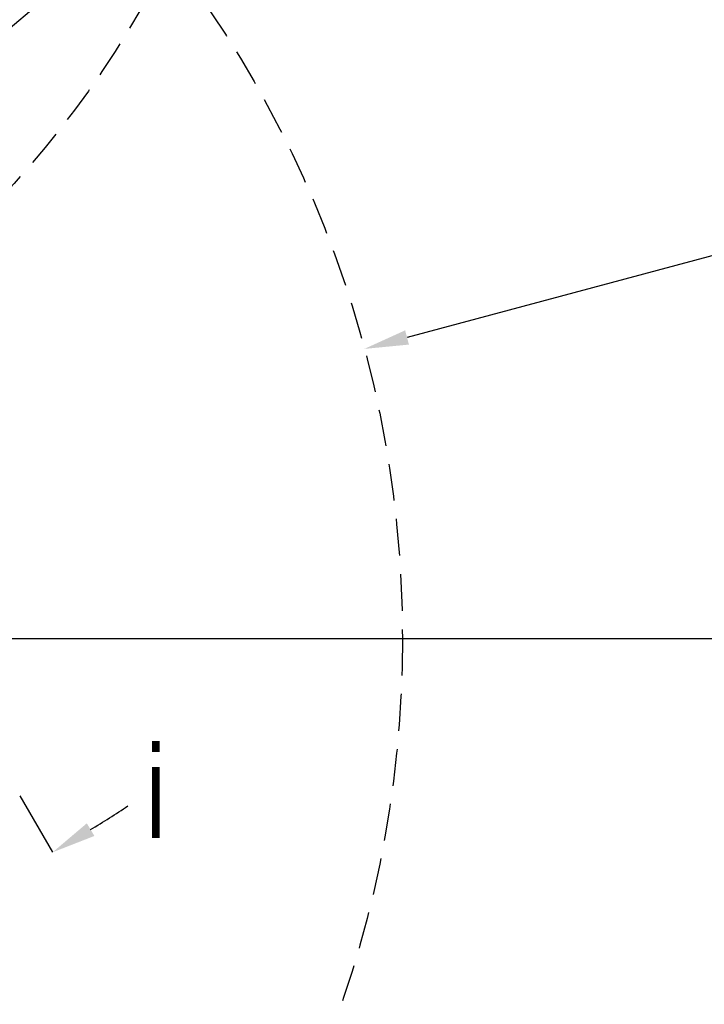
# Model space of a CAD drawing. Header units: millimetres. Extents: x 559 to 1365, y 424 to 1103.
# Tile 63 of 78: x 1205 to 1242, y 927 to 980. Entities that reach past the tile are written whole.
import ezdxf

# ---------------------------------------------------------------- set-up
doc = ezdxf.new("R2010")
doc.units = ezdxf.units.MM
doc.linetypes.add('ACISOTGL', pattern=[3, 2, -1])
doc.linetypes.add('HIDDEN', pattern=[1.905, 1.27, -0.635])
for name, color, linetype in [('C1角度', 7, 'Continuous'), ('C5直径', 7, 'Continuous'), ('C7线性', 7, 'Continuous')]:
    doc.layers.add(name, color=color, linetype=linetype)
doc.layers.add('虚线层', color=7, linetype='HIDDEN', lineweight=25)
doc.styles.add('SLDTEXTSTYLE0', font='TXT', dxfattribs={"width": 0.7})

msp = doc.modelspace()

# ---------------------------------------------------------------- linework, layer by layer
at = {"color": 7, "linetype": 'Continuous', "lineweight": 18}
for radius, start, end in [(123.0653, 318, 222), (114.28, 316.394071, 223.605929)]:
    msp.add_arc((1164.7511, 946.3451), radius, start, end, dxfattribs=at)
at = {"layer": 'C1角度', "color": 7}
msp.add_line((1204.7249, 937.8196), (1206.4938, 934.7558), dxfattribs=at)
msp.add_arc((1164.7511, 1007.0564), 83.4855, 301.647167, 303.294335, dxfattribs=at)
msp.add_solid([(1208.3499, 936.3291), (1208.7598, 935.6421), (1206.4938, 934.7558)], dxfattribs=at)
at = {"layer": 'C5直径', "color": 7}
for p, q in [((1231.0398, 1002.0154), (1188.7726, 966.5188)), ((1252.0662, 969.7412), (1225.7119, 962.6795))]:
    msp.add_line(p, q, dxfattribs=at)
msp.add_solid([(1225.6083, 963.0659), (1225.8154, 962.2932), (1223.3936, 962.0584)], dxfattribs=at)
at = {"layer": 'C7线性', "color": 7}
for q in [(1300.0043, 946.3451), (1319.0807, 946.3451)]:
    msp.add_line((1164.8136, 946.3451), q, dxfattribs=at)
at = {"layer": '虚线层', "color": 7, "linetype": 'ACISOTGL'}
for centre, radius in [((1164.7511, 1007.0564), 53.5688), ((1164.7511, 946.3451), 60.7112)]:
    msp.add_circle(centre, radius, dxfattribs=at)

# ---------------------------------------------------------------- texts
at = {"layer": 'C1角度', "color": 7, "insert": (1211.5661, 940.5347), "char_height": 5, "attachment_point": 1, "style": 'SLDTEXTSTYLE0'}
msp.add_mtext('\\A1;i', dxfattribs=at)

doc.saveas('drawing.dxf')
